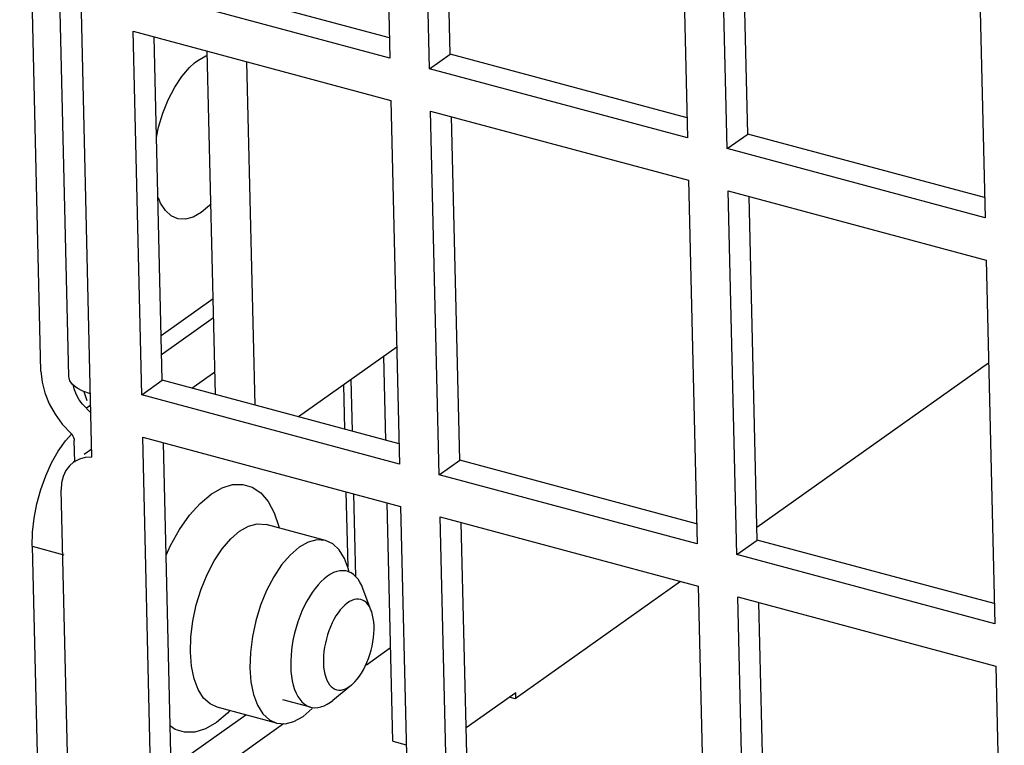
# Model space of a CAD drawing. Header units: millimetres. Extents: x 6 to 414, y 7 to 290.
# Tile 224 of 256: x 162.67 to 164.75, y 141.12 to 142.66. Entities that reach past the tile are written whole.
import ezdxf

# ---------------------------------------------------------------- set-up
doc = ezdxf.new("R2010")
doc.units = ezdxf.units.MM
doc.header["$LTSCALE"] = 23.1
for name, color, linetype in [('_4120', 7, 'CONTINUOUS'), ('_44079', 7, 'CONTINUOUS'), ('_51145', 7, 'CONTINUOUS'), ('_55275', 7, 'CONTINUOUS'), ('_60383', 7, 'CONTINUOUS'), ('_77741', 7, 'CONTINUOUS')]:
    doc.layers.add(name, color=color, linetype=linetype)

msp = doc.modelspace()

# ---------------------------------------------------------------- linework, layer by layer
at = {"layer": '_4120', "color": 7, "linetype": 'Continuous'}
for p, q in [((163.2886, 141.4438), (163.2827, 141.4347)), ((163.2947, 141.4522), (163.2886, 141.4438)), ((163.4138, 141.4049), (163.396, 141.4523)), ((163.3222, 141.253), (163.3253, 141.2483)), ((163.3716, 141.2474), (163.3324, 141.2153)), ((163.2853, 141.2007), (163.2265, 141.2165)), ((163.2853, 141.2007), (163.2883, 141.2001))]:
    msp.add_line(p, q, dxfattribs=at)
for points in [[(163.3626, 141.4885), (163.3596, 141.4892), (163.3535, 141.4898), (163.3472, 141.4894), (163.3407, 141.488), (163.3341, 141.4856), (163.3275, 141.4823), (163.3208, 141.478), (163.3141, 141.4728), (163.3075, 141.4668), (163.3011, 141.4599), (163.2947, 141.4522)], [(163.3711, 141.4851), (163.3655, 141.4876), (163.3626, 141.4885)], [(163.3898, 141.4655), (163.3857, 141.4718), (163.3812, 141.4771), (163.3763, 141.4816), (163.3711, 141.4851)], [(163.396, 141.4523), (163.3935, 141.4585), (163.3898, 141.4655)], [(163.2827, 141.4347), (163.2771, 141.425), (163.2719, 141.4147), (163.2669, 141.404), (163.2624, 141.3928), (163.2583, 141.3813), (163.2546, 141.3696), (163.2514, 141.3577), (163.2487, 141.3457), (163.2465, 141.3338), (163.2449, 141.3218), (163.2438, 141.3101), (163.2432, 141.2986), (163.2432, 141.2873), (163.2437, 141.2765), (163.2448, 141.2662), (163.2464, 141.2564), (163.2486, 141.2471), (163.2513, 141.2386), (163.2544, 141.2308), (163.2581, 141.2237)], [(163.3774, 141.4287), (163.3725, 141.4269), (163.3675, 141.4244), (163.3626, 141.421), (163.3576, 141.4169), (163.3527, 141.4121), (163.348, 141.4066), (163.3434, 141.4005), (163.339, 141.3939), (163.3348, 141.3867), (163.3309, 141.3791), (163.3273, 141.371), (163.3241, 141.3627), (163.3211, 141.3541), (163.3186, 141.3454), (163.3165, 141.3365), (163.3148, 141.3276), (163.3135, 141.3187), (163.3127, 141.31), (163.3123, 141.3015), (163.3124, 141.2933), (163.3129, 141.2854), (163.3139, 141.2779), (163.3153, 141.2708), (163.3172, 141.2642), (163.3195, 141.2583), (163.3222, 141.253)], [(163.4097, 141.4137), (163.4067, 141.4183), (163.4033, 141.4221), (163.3995, 141.4252), (163.3955, 141.4275), (163.3913, 141.4291), (163.3868, 141.4298), (163.3822, 141.4296), (163.3774, 141.4287)], [(163.401, 141.2877), (163.4046, 141.2957), (163.4079, 141.304), (163.4108, 141.3126), (163.4133, 141.3213), (163.4154, 141.3302), (163.4171, 141.3391), (163.4184, 141.348), (163.4193, 141.3567), (163.4196, 141.3652), (163.4196, 141.3734), (163.419, 141.3813), (163.418, 141.3888), (163.4166, 141.3959), (163.4147, 141.4025), (163.4138, 141.4049)], [(163.4138, 141.4049), (163.4124, 141.4084), (163.4097, 141.4137)], [(163.3716, 141.2474), (163.3743, 141.2498), (163.3792, 141.2546), (163.3839, 141.2601), (163.3885, 141.2662), (163.3929, 141.2728), (163.3971, 141.28), (163.401, 141.2877)], [(163.3253, 141.2483), (163.3286, 141.2446), (163.3324, 141.2415)], [(163.3324, 141.2415), (163.3364, 141.2392), (163.3406, 141.2377), (163.3451, 141.2369), (163.3497, 141.2371), (163.3545, 141.238), (163.3594, 141.2398), (163.3644, 141.2423), (163.3693, 141.2457), (163.3716, 141.2474)], [(163.2581, 141.2237), (163.2622, 141.2175), (163.2667, 141.2121), (163.2716, 141.2077), (163.2768, 141.2042)], [(163.2883, 141.2001), (163.2944, 141.1995), (163.3007, 141.1999), (163.3072, 141.2013), (163.3138, 141.2036), (163.3204, 141.207), (163.3271, 141.2112), (163.3324, 141.2153)], [(163.2768, 141.2042), (163.2824, 141.2016), (163.2853, 141.2007)]]:
    msp.add_lwpolyline(points, dxfattribs=at)
at = {"layer": '_44079', "color": 7, "linetype": 'Continuous'}
for p, q in [((164.7207, 141.9292), (164.2305, 141.5815)), ((164.0688, 141.4669), (163.7186, 141.2184)), ((163.4033, 141.2905), (163.4547, 141.3269)), ((163.7186, 141.2184), (163.706, 141.2218)), ((163.0272, 141.0238), (163.2279, 141.1661))]:
    msp.add_line(p, q, dxfattribs=at)
at = {"layer": '_51145', "color": 7, "linetype": 'Continuous'}
msp.add_line((162.805, 141.8693), (162.8114, 141.8503), dxfattribs=at)
at = {"layer": '_55275', "color": 7, "linetype": 'Continuous'}
for p, q in [((162.7664, 141.7649), (162.7794, 141.7794)), ((162.751, 141.743), (162.7664, 141.7649)), ((162.7368, 141.7181), (162.751, 141.743)), ((162.6956, 141.5416), (162.7628, 141.5236)), ((162.6956, 141.5416), (162.7208, 140.48))]:
    msp.add_line(p, q, dxfattribs=at)
msp.add_lwpolyline([(162.6956, 141.5416), (162.6964, 141.5711), (162.6997, 141.6009), (162.7056, 141.6315), (162.7139, 141.6617), (162.7244, 141.6907), (162.7368, 141.7181)], dxfattribs=at)
at = {"layer": '_60383', "color": 7, "linetype": 'Continuous'}
for p, q in [((162.7144, 141.9124), (162.6693, 143.8168)), ((162.8222, 141.7302), (162.7747, 143.7355)), ((162.7733, 141.9006), (162.7332, 143.5925)), ((163.4351, 143.3448), (163.4533, 142.5749)), ((163.5373, 142.5524), (163.5191, 143.3223)), ((163.5807, 142.5832), (163.5635, 143.3104)), ((164.0651, 143.1758), (164.0834, 142.4059)), ((164.1674, 142.3833), (164.1492, 143.1532)), ((164.2108, 142.4141), (164.1935, 143.1413)), ((164.6952, 143.0067), (164.7135, 142.2368)), ((163.4523, 142.6176), (162.9506, 142.7522)), ((163.4533, 142.5749), (162.9073, 142.7215)), ((162.9094, 142.632), (163.4554, 142.4854)), ((162.9276, 141.8621), (162.9094, 142.632)), ((162.971, 141.8928), (162.9537, 142.62)), ((163.0397, 142.565), (163.0463, 142.5701)), ((163.5373, 142.5524), (163.5807, 142.5832)), ((164.0824, 142.4485), (163.5807, 142.5832)), ((164.0834, 142.4059), (163.5373, 142.5524)), ((163.4554, 142.4854), (163.4737, 141.7155)), ((163.5394, 142.4629), (164.0855, 142.3164)), ((163.5577, 141.693), (163.5394, 142.4629)), ((163.601, 141.7238), (163.5838, 142.451)), ((164.1674, 142.3833), (164.2108, 142.4141)), ((164.7125, 142.2795), (164.2108, 142.4141)), ((164.7135, 142.2368), (164.1674, 142.3833)), ((164.0855, 142.3164), (164.1037, 141.5465)), ((164.1695, 142.2938), (164.7156, 142.1473)), ((164.1878, 141.5239), (164.1695, 142.2938)), ((164.2311, 141.5547), (164.2139, 142.2819)), ((164.7156, 142.1473), (164.7338, 141.3774)), ((163.0789, 142.0653), (162.9687, 141.9871)), ((163.0799, 142.0248), (162.9697, 141.9466)), ((162.7144, 141.9124), (162.7168, 141.889)), ((162.7755, 141.8917), (162.7733, 141.9006)), ((163.0335, 141.876), (163.0826, 141.9108)), ((162.7854, 141.8727), (162.7827, 141.8834)), ((162.9276, 141.8621), (162.971, 141.8928)), ((163.4727, 141.7582), (162.971, 141.8928)), ((163.3548, 141.883), (163.3571, 141.7892)), ((163.3737, 141.7848), (163.3711, 141.8946)), ((162.7897, 141.862), (162.7854, 141.8727)), ((163.4737, 141.7155), (162.9276, 141.8621)), ((162.82, 141.8238), (162.8024, 141.8423)), ((162.8196, 141.8402), (162.8105, 141.8338)), ((162.9297, 141.7726), (163.4758, 141.626)), ((162.948, 141.0027), (162.9297, 141.7726)), ((162.7858, 141.7196), (162.7847, 141.7652)), ((162.9913, 141.0334), (162.9741, 141.7606)), ((162.8218, 141.7469), (162.8057, 141.7355)), ((162.7857, 141.7213), (162.7832, 141.7196)), ((162.8222, 141.7302), (162.8082, 141.7295)), ((163.5577, 141.693), (163.601, 141.7238)), ((164.1027, 141.5891), (163.601, 141.7238)), ((164.1037, 141.5465), (163.5577, 141.693)), ((163.1418, 141.6724), (163.1618, 141.6665)), ((162.7715, 141.05), (162.7571, 141.6606)), ((163.0746, 141.6517), (163.0979, 141.6651)), ((163.3602, 141.657), (163.364, 141.4978)), ((163.381, 141.4773), (163.3769, 141.6526)), ((163.008, 141.5769), (163.0291, 141.6071)), ((163.4758, 141.626), (163.494, 140.8561)), ((163.317, 141.5536), (163.191, 141.5874)), ((163.5598, 141.6035), (164.1059, 141.457)), ((163.578, 140.8336), (163.5598, 141.6035)), ((163.6214, 140.8644), (163.6042, 141.5916)), ((163.1349, 141.5733), (163.1538, 141.5839)), ((164.1878, 141.5239), (164.2311, 141.5547)), ((164.7328, 141.4201), (164.2311, 141.5547)), ((164.7338, 141.3774), (164.1878, 141.5239)), ((164.1059, 141.457), (164.1241, 140.6871)), ((164.1899, 141.4344), (164.7359, 141.2879)), ((164.2081, 140.6645), (164.1899, 141.4344)), ((164.2515, 140.6953), (164.2342, 141.4225)), ((164.7359, 141.2879), (164.7542, 140.518)), ((163.0474, 141.2381), (163.0387, 141.2607)), ((163.2133, 141.1672), (163.0873, 141.2011)), ((163.1145, 141.1938), (163.1092, 141.1879)), ((163.2694, 141.1814), (163.2886, 141.1979)), ((162.9904, 141.0731), (163.1478, 141.1848)), ((163.086, 141.1683), (163.0626, 141.1549)), ((163.1092, 141.1879), (163.086, 141.1683))]:
    msp.add_line(p, q, dxfattribs=at)
for points in [[(162.9976, 142.5131), (163.0129, 142.5363), (163.029, 142.5551), (163.0397, 142.565)], [(163.0463, 142.5701), (163.0637, 142.5797), (163.0667, 142.5805)], [(162.9726, 142.4585), (162.984, 142.4869), (162.9976, 142.5131)], [(162.9588, 142.4066), (162.9635, 142.4287), (162.9726, 142.4585)], [(163.0539, 142.2478), (163.0366, 142.2382), (163.0202, 142.2338), (163.0045, 142.2349), (162.9902, 142.2411), (162.9779, 142.2523), (162.9677, 142.2681), (162.9631, 142.2788)], [(163.0742, 142.2662), (163.0712, 142.2628), (163.0539, 142.2478)], [(162.7168, 141.889), (162.7226, 141.866), (162.7317, 141.8431), (162.7441, 141.821), (162.7595, 141.8002), (162.7781, 141.7805)], [(162.7908, 141.8762), (162.7814, 141.8836), (162.7755, 141.8917)], [(162.8024, 141.8423), (162.7954, 141.8517), (162.7897, 141.862)], [(162.819, 141.8645), (162.8033, 141.8699), (162.7908, 141.8762)], [(162.7781, 141.7805), (162.7792, 141.7796), (162.7805, 141.7778), (162.7821, 141.7749), (162.7835, 141.7716), (162.7843, 141.7685), (162.7847, 141.7652)], [(162.7832, 141.7196), (162.7747, 141.7121), (162.7669, 141.7017), (162.7613, 141.6895), (162.758, 141.6758), (162.7571, 141.6606)], [(162.8082, 141.7295), (162.7957, 141.7262), (162.7843, 141.7203), (162.7832, 141.7196)], [(163.0979, 141.6651), (163.1202, 141.672), (163.1418, 141.6724)], [(163.0291, 141.6071), (163.0512, 141.6318), (163.0746, 141.6517)], [(163.1618, 141.6665), (163.1797, 141.6543), (163.1953, 141.6361), (163.208, 141.6123), (163.2177, 141.5836), (163.2184, 141.58)], [(163.1538, 141.5839), (163.1722, 141.5888), (163.191, 141.5874)], [(162.9797, 141.5227), (162.9888, 141.5428), (163.008, 141.5769)], [(163.0387, 141.2607), (163.0331, 141.2874), (163.0307, 141.3173), (163.0316, 141.3496), (163.0358, 141.3832), (163.0431, 141.4172), (163.0534, 141.4504), (163.0662, 141.482), (163.0813, 141.5108), (163.0981, 141.5362), (163.1161, 141.5572), (163.1349, 141.5733)], [(163.317, 141.5535), (163.2986, 141.555), (163.2803, 141.5502), (163.2609, 141.5394)], [(163.367, 141.4869), (163.3657, 141.4932), (163.3572, 141.5159), (163.3459, 141.5338), (163.3321, 141.5466), (163.317, 141.5535)], [(163.2609, 141.5394), (163.2418, 141.5229), (163.2239, 141.5021), (163.2071, 141.4767), (163.1921, 141.4479), (163.1794, 141.4168), (163.1693, 141.3839), (163.162, 141.3501), (163.1577, 141.3165), (163.1568, 141.2843), (163.159, 141.2543)], [(163.159, 141.2543), (163.1646, 141.2276), (163.1731, 141.2049), (163.1844, 141.187), (163.1982, 141.1742), (163.2133, 141.1673)], [(163.0873, 141.2011), (163.0727, 141.2076), (163.0588, 141.2202), (163.0474, 141.2381)], [(163.2133, 141.1673), (163.2317, 141.1658), (163.25, 141.1706), (163.2694, 141.1814)], [(163.0626, 141.1549), (163.0401, 141.148), (163.0185, 141.1476), (162.9985, 141.1536), (162.9883, 141.1607)]]:
    msp.add_lwpolyline(points, dxfattribs=at)
at = {"layer": '_77741', "color": 7, "linetype": 'Continuous'}
for p, q in [((163.0837, 141.8626), (163.0665, 142.5898)), ((163.1677, 141.84), (163.1505, 142.5672)), ((163.4678, 141.9632), (163.2595, 141.8154)), ((163.4443, 141.7658), (163.44, 141.9435)), ((163.4593, 141.129), (163.4474, 141.6336)), ((163.7195, 141.2314), (163.6145, 141.1569)), ((163.7198, 141.2185), (163.7195, 141.2314)), ((163.4593, 141.129), (163.4877, 141.1214))]:
    msp.add_line(p, q, dxfattribs=at)

doc.saveas('drawing.dxf')
